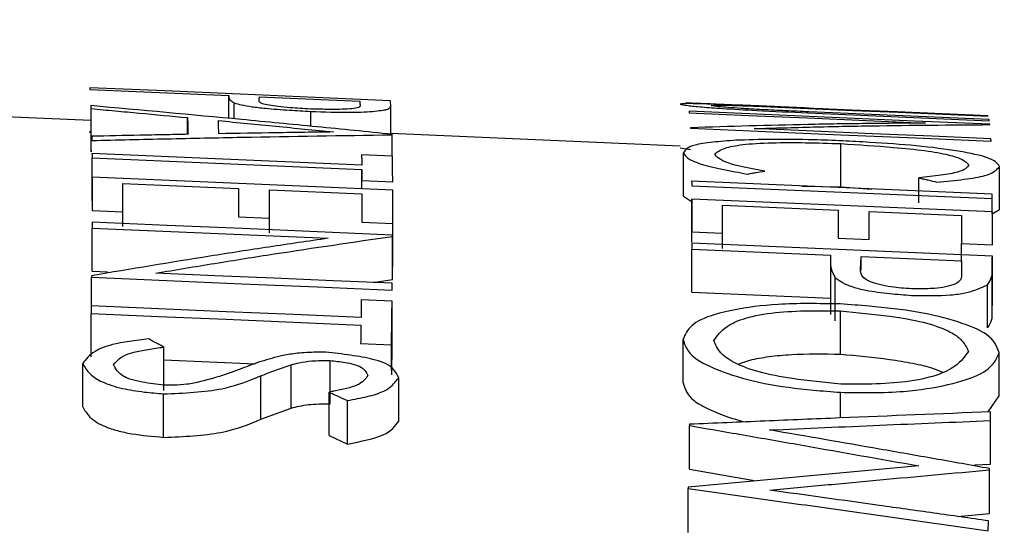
# Model space of a CAD drawing. Header units: inches. Extents: x 0.4 to 16.6, y 0.2 to 10.8.
# Tile 24 of 28: x 12.169 to 12.365, y 7.115 to 7.218. Entities that reach past the tile are written whole.
import ezdxf

# ---------------------------------------------------------------- set-up
doc = ezdxf.new("R2010")
doc.units = ezdxf.units.IN
doc.header["$MEASUREMENT"] = 0
doc.layers.add('SLD-0', color=7, linetype='Continuous', lineweight=25)
doc.styles.add('SLDTEXTSTYLE0', font='TXT', dxfattribs={"width": 0.75})
doc.dimstyles.new('SLDDIMSTYLE0', dxfattribs={"dimtxt": 0.145833, "dimasz": 0.13, "dimexe": 0, "dimexo": 0.0625, "dimgap": 0.036458, "dimtad": 0, "dimtih": 1, "dimtoh": 1, "dimdec": 1, "dimlfac": 2, "dimrnd": 1e-09, "dimzin": 12, "dimdsep": 46, "dimtxsty": 'SLDTEXTSTYLE0', "dimsah": 1, "dimcen": 0.09, "dimadec": 0, "dimazin": 3, "dimtfac": 1, "dimtdec": 1, "dimtofl": 0, "dimtmove": 0, "dimatfit": 3, "dimfxl": 0, "dimfrac": 2, "dimtolj": 1, "dimtzin": 12, "dimarcsym": 0})

# ---------------------------------------------------------------- blocks, each defined once
blk = doc.blocks.new('_D_7')
at = {"layer": 'SLD-0'}
for p, q in [((10.4628, 7.18665), (10.4628, 9.35586)), ((13.74325, 5.49966), (13.74325, 9.35586)), ((10.4628, 9.23086), (11.80792, 9.23086)), ((11.97745, 9.23086), (11.9331, 9.23086)), ((11.9331, 9.23086), (11.9331, 8.99915)), ((12.30072, 9.23086), (12.34508, 9.23086)), ((12.34508, 9.23086), (12.34508, 8.99915)), ((13.74325, 9.23086), (12.47025, 9.23086)), ((11.9331, 8.99915), (11.97745, 8.99915)), ((12.34508, 8.99915), (12.30072, 8.99915))]:
    blk.add_line(p, q, dxfattribs=at)
for points in [[(10.4628, 9.23086), (10.5928, 9.21086), (10.5928, 9.25086)], [(13.74325, 9.23086), (13.61325, 9.25086), (13.61325, 9.21086)]]:
    blk.add_solid(points, dxfattribs=at)
at = {"layer": 'SLD-0', "char_height": 0.145833, "attachment_point": 1, "style": 'SLDTEXTSTYLE0'}
for s, insert in [('6.6', (12.00446, 9.44842)), ('167', (11.97745, 9.18714))]:
    blk.add_mtext(s, dxfattribs=dict(at, insert=insert))

msp = doc.modelspace()

# ---------------------------------------------------------------- linework, layer by layer
at = {"color": 7, "linetype": 'Continuous', "lineweight": 25}
for p, q in [((12.18302, 7.19762), (11.9238, 7.20893)), ((12.18283, 7.20381), (12.21049, 7.20262)), ((12.21049, 7.19805), (12.21049, 7.20262)), ((12.21158, 7.19795), (12.21158, 7.20113)), ((12.21663, 7.20235), (12.23661, 7.20149)), ((12.18304, 7.19136), (12.18304, 7.19999)), ((12.22684, 7.19648), (12.22684, 7.19943)), ((12.2428, 7.19489), (12.2428, 7.20063)), ((12.32594, 7.19915), (12.36214, 7.19758)), ((12.3621, 7.19779), (12.32619, 7.19935)), ((12.20229, 7.19486), (12.20229, 7.19819)), ((12.18279, 7.19548), (12.18283, 7.19514)), ((12.30053, 7.19248), (12.2428, 7.19501)), ((12.24306, 7.19049), (12.24306, 7.19477)), ((12.33253, 7.18438), (12.33253, 7.19301)), ((12.18302, 7.19195), (12.18304, 7.19136)), ((12.23702, 7.18873), (12.18323, 7.19104)), ((12.30053, 7.19215), (12.30254, 7.19183)), ((12.30117, 7.18254), (12.30117, 7.19115)), ((12.18324, 7.19016), (12.23703, 7.18786)), ((12.18324, 7.18156), (12.18324, 7.19016)), ((12.24315, 7.19049), (12.237, 7.19075)), ((12.23703, 7.18399), (12.23703, 7.18786)), ((12.36418, 7.17985), (12.36418, 7.18846)), ((12.18319, 7.18586), (12.1832, 7.18502)), ((12.2432, 7.18373), (12.18326, 7.18629)), ((12.23704, 7.18564), (12.24319, 7.18538)), ((12.36273, 7.18291), (12.30279, 7.18549)), ((12.3481, 7.18122), (12.3481, 7.18617)), ((12.18941, 7.18503), (12.21246, 7.18405)), ((12.18941, 7.17644), (12.18941, 7.18503)), ((12.21861, 7.18379), (12.23705, 7.183)), ((12.21861, 7.17519), (12.21861, 7.18379)), ((12.2432, 7.17513), (12.2432, 7.18373)), ((12.3028, 7.1846), (12.36274, 7.18203)), ((12.32475, 7.18454), (12.33253, 7.18438)), ((12.33253, 7.18438), (12.33871, 7.18394)), ((12.18323, 7.18244), (12.18324, 7.18156)), ((12.30117, 7.18254), (12.30279, 7.18147)), ((12.30282, 7.17334), (12.30282, 7.18194)), ((12.36275, 7.17937), (12.30282, 7.18194)), ((12.36274, 7.17897), (12.36274, 7.18203)), ((12.18326, 7.17965), (12.18941, 7.17938)), ((12.30897, 7.1807), (12.33202, 7.17971)), ((12.30897, 7.1721), (12.30897, 7.1807)), ((12.33817, 7.17945), (12.35661, 7.17866)), ((12.36274, 7.17897), (12.36418, 7.17985)), ((12.21246, 7.17839), (12.21861, 7.17813)), ((12.23705, 7.17734), (12.24319, 7.17707)), ((12.18324, 7.17614), (12.23031, 7.17412)), ((12.18324, 7.16754), (12.18324, 7.17614)), ((12.30279, 7.17688), (12.3028, 7.176)), ((12.30282, 7.1754), (12.30896, 7.17514)), ((12.24318, 7.16616), (12.24318, 7.17476)), ((12.24318, 7.16591), (12.24318, 7.17451)), ((12.24319, 7.16847), (12.2432, 7.17513)), ((12.33202, 7.17415), (12.33816, 7.17389)), ((12.3028, 7.17195), (12.33047, 7.17077)), ((12.3028, 7.16335), (12.3028, 7.17195)), ((12.36275, 7.17056), (12.30281, 7.17312)), ((12.35661, 7.1731), (12.36275, 7.17284)), ((12.35661, 7.16935), (12.35661, 7.1731)), ((12.33046, 7.16948), (12.33046, 7.15892)), ((12.33661, 7.1705), (12.35659, 7.16965)), ((12.33661, 7.16773), (12.33661, 7.1705)), ((12.36275, 7.16196), (12.36275, 7.17056)), ((12.18324, 7.16754), (12.18631, 7.16741)), ((12.36273, 7.15936), (12.36273, 7.16796)), ((12.18316, 7.16061), (12.18316, 7.16634)), ((12.2393, 7.1653), (12.24318, 7.16591)), ((12.24318, 7.16591), (12.24318, 7.16616)), ((12.33142, 7.15765), (12.33142, 7.16626)), ((12.36181, 7.15623), (12.36181, 7.16484)), ((12.24307, 7.16157), (12.23692, 7.16183)), ((12.24307, 7.15294), (12.24307, 7.16157)), ((12.3028, 7.16335), (12.33047, 7.16216)), ((12.36273, 7.15936), (12.36275, 7.16196)), ((12.33244, 7.15102), (12.33244, 7.15964)), ((12.18307, 7.1505), (12.18307, 7.15913)), ((12.24309, 7.15515), (12.24311, 7.15653)), ((12.30109, 7.1453), (12.30109, 7.15393)), ((12.19758, 7.14376), (12.19758, 7.15241)), ((12.2368, 7.15311), (12.24295, 7.15285)), ((12.24295, 7.14772), (12.24295, 7.15285)), ((12.24299, 7.14689), (12.24307, 7.15294)), ((12.19758, 7.14987), (12.21574, 7.1491)), ((12.2307, 7.1411), (12.2307, 7.14975)), ((12.3641, 7.14272), (12.3641, 7.15136)), ((12.18138, 7.14049), (12.18138, 7.14915)), ((12.22293, 7.14024), (12.22293, 7.14889)), ((12.21693, 7.13803), (12.21693, 7.14669)), ((12.24439, 7.13765), (12.24439, 7.14631)), ((12.19751, 7.13441), (12.19751, 7.14309)), ((12.2305, 7.13478), (12.2305, 7.14345)), ((12.33248, 7.13828), (12.33248, 7.14339)), ((12.36191, 7.13947), (12.3641, 7.14272)), ((12.21693, 7.13803), (12.22293, 7.14024)), ((12.23416, 7.13308), (12.23416, 7.14175)), ((12.30236, 7.12808), (12.30236, 7.13676)), ((12.36236, 7.12908), (12.36236, 7.13775)), ((12.2305, 7.13478), (12.23416, 7.13308)), ((12.36236, 7.12908), (12.36239, 7.13083)), ((12.35919, 7.12895), (12.36236, 7.12908)), ((12.36218, 7.11948), (12.36218, 7.12818)), ((12.30236, 7.12808), (12.31567, 7.12573)), ((12.36218, 7.11922), (12.36218, 7.12792)), ((12.30211, 7.11546), (12.30211, 7.12419)), ((12.35581, 7.11863), (12.36218, 7.11922)), ((12.36218, 7.11922), (12.36218, 7.11948))]:
    msp.add_line(p, q, dxfattribs=at)
at = {"color": 8, "linetype": 'Continuous', "lineweight": 25}
msp.add_line((12.21051, 7.19804), (12.21051, 7.20233), dxfattribs=at)
at = {"color": 7, "linetype": 'Continuous', "lineweight": 25, "flags": 128}
for points in [[(12.24273, 7.20156), (12.22775, 7.20221), (12.21276, 7.20286), (12.19778, 7.20351), (12.18279, 7.20415)], [(12.36224, 7.19686), (12.34725, 7.1975), (12.33227, 7.19815), (12.31729, 7.1988), (12.3023, 7.19945)], [(12.30233, 7.19915), (12.3141, 7.19864), (12.32587, 7.19813), (12.33763, 7.19762), (12.3494, 7.19711)], [(12.36185, 7.19853), (12.3528, 7.19892), (12.34375, 7.19932), (12.3347, 7.19971), (12.32565, 7.20011)], [(12.32598, 7.20003), (12.33496, 7.19964), (12.34394, 7.19925), (12.35292, 7.19886), (12.36189, 7.19847)], [(12.30255, 7.19606), (12.31753, 7.19542), (12.33252, 7.19477), (12.3475, 7.19413), (12.36248, 7.19348)], [(12.36246, 7.19397), (12.35067, 7.19448), (12.33887, 7.19498), (12.32708, 7.19549), (12.31529, 7.196)], [(12.24318, 7.17476), (12.2282, 7.1754), (12.21322, 7.17605), (12.19823, 7.17669), (12.18325, 7.17733)], [(12.18316, 7.16634), (12.19814, 7.1657), (12.21312, 7.16505), (12.22811, 7.16441), (12.24309, 7.16377)], [(12.24311, 7.16514), (12.23131, 7.16565), (12.21952, 7.16615), (12.20773, 7.16666), (12.19593, 7.16716)], [(12.23687, 7.15831), (12.22343, 7.15889), (12.20998, 7.15946), (12.19653, 7.16004), (12.18309, 7.16062)], [(12.18307, 7.15913), (12.19651, 7.15855), (12.20996, 7.15798), (12.22341, 7.1574), (12.23686, 7.15682)]]:
    msp.add_lwpolyline(points, dxfattribs=at)
at = {"color": 7, "linetype": 'Continuous', "lineweight": 25}
for points, knots in [([(12.18279, 7.20415), (12.1828, 7.20413), (12.1828, 7.20407), (12.18281, 7.20396), (12.18282, 7.20387), (12.18283, 7.20381)], [0, 0, 0, 0, 0.250032, 0.500063, 1, 1, 1, 1]), ([(12.21049, 7.20262), (12.21049, 7.20259), (12.21049, 7.20254), (12.2105, 7.20245), (12.21051, 7.20237), (12.21051, 7.20233)], [0, 0, 0, 0, 0.25003, 0.500059, 1, 1, 1, 1]), ([(12.21051, 7.20233), (12.21052, 7.20224), (12.21053, 7.20206), (12.21074, 7.20167), (12.21124, 7.20134), (12.21158, 7.20113)], [0, 0, 0, 0, 0.250191, 0.500446, 1, 1, 1, 1]), ([(12.21158, 7.20113), (12.21251, 7.20087), (12.21384, 7.20051), (12.21818, 7.19999), (12.22237, 7.1997), (12.22544, 7.19951), (12.22684, 7.19943)], [0, 0, 0, 0, 0.382509, 0.548749, 0.794402, 1, 1, 1, 1]), ([(12.2268, 7.19991), (12.22542, 7.19999), (12.2231, 7.20012), (12.22027, 7.20039), (12.21837, 7.20067), (12.21651, 7.20112), (12.21654, 7.20141), (12.21656, 7.20162)], [0, 0, 0, 0, 0.195898, 0.328385, 0.460051, 0.6176, 1, 1, 1, 1]), ([(12.21656, 7.20162), (12.21657, 7.20168), (12.21658, 7.20181), (12.2166, 7.20206), (12.21662, 7.20223), (12.21663, 7.20235)], [0, 0, 0, 0, 0.250031, 0.500062, 1, 1, 1, 1]), ([(12.23661, 7.20149), (12.23662, 7.20143), (12.23663, 7.20131), (12.23665, 7.20105), (12.23666, 7.20085), (12.23667, 7.20072)], [0, 0, 0, 0, 0.250031, 0.500062, 1, 1, 1, 1]), ([(12.24197, 7.19978), (12.24212, 7.19986), (12.24243, 7.20003), (12.24285, 7.20037), (12.24282, 7.20062), (12.2428, 7.20079)], [0, 0, 0, 0, 0.25024, 0.500564, 1, 1, 1, 1]), ([(12.2428, 7.20079), (12.24279, 7.20086), (12.24278, 7.20099), (12.24276, 7.20126), (12.24274, 7.20144), (12.24273, 7.20156)], [0, 0, 0, 0, 0.250033, 0.500067, 1, 1, 1, 1]), ([(12.31303, 7.20065), (12.31008, 7.20076), (12.3057, 7.20093), (12.30147, 7.20101), (12.30091, 7.20093), (12.30053, 7.20087)], [0, 0, 0, 0, 0.40087, 0.594598, 1, 1, 1, 1]), ([(12.30053, 7.20087), (12.30083, 7.20079), (12.30132, 7.20065), (12.3047, 7.20032), (12.30937, 7.19998), (12.31665, 7.19956), (12.32252, 7.1993), (12.32594, 7.19915)], [0, 0, 0, 0, 0.213817, 0.360837, 0.506985, 0.712492, 1, 1, 1, 1]), ([(12.30177, 7.20116), (12.30177, 7.20117), (12.30178, 7.20117), (12.3018, 7.20118), (12.30181, 7.20118), (12.30181, 7.20118)], [0, 0, 0, 0, 0.250074, 0.500148, 1, 1, 1, 1]), ([(12.30181, 7.20118), (12.3068, 7.20097), (12.31678, 7.20053), (12.33351, 7.19979), (12.34526, 7.19926), (12.35202, 7.19896)], [0, 0, 0, 0, 0.298136, 0.596272, 1, 1, 1, 1]), ([(12.24306, 7.19487), (12.23806, 7.19537), (12.22805, 7.19637), (12.20804, 7.1983), (12.19303, 7.19967), (12.18302, 7.20059)], [0, 0, 0, 0, 0.250001, 0.500002, 1, 1, 1, 1]), ([(12.18302, 7.20059), (12.18302, 7.20054), (12.18302, 7.20044), (12.18303, 7.20024), (12.18304, 7.20009), (12.18304, 7.19999)], [0, 0, 0, 0, 0.250016, 0.500033, 1, 1, 1, 1]), ([(12.18304, 7.19999), (12.18465, 7.19984), (12.18785, 7.19955), (12.19427, 7.19895), (12.19908, 7.19849), (12.20229, 7.19819)], [0, 0, 0, 0, 0.250016, 0.500031, 1, 1, 1, 1]), ([(12.23667, 7.20072), (12.23672, 7.20057), (12.2368, 7.20032), (12.23574, 7.20001), (12.23383, 7.19986), (12.23122, 7.1998), (12.22873, 7.19986), (12.22716, 7.1999), (12.2268, 7.19991)], [0, 0, 0, 0, 0.279752, 0.476574, 0.635337, 0.767718, 0.946441, 1, 1, 1, 1]), ([(12.22684, 7.19943), (12.22956, 7.19934), (12.23351, 7.19921), (12.23862, 7.19934), (12.24049, 7.19959), (12.24175, 7.19975), (12.24197, 7.19978)], [0, 0, 0, 0, 0.392612, 0.569809, 0.925286, 1, 1, 1, 1]), ([(12.3023, 7.19945), (12.3023, 7.19943), (12.30231, 7.19938), (12.30232, 7.19928), (12.30233, 7.1992), (12.30233, 7.19915)], [0, 0, 0, 0, 0.250036, 0.500071, 1, 1, 1, 1]), ([(12.30668, 7.20061), (12.30695, 7.20065), (12.30735, 7.20071), (12.3101, 7.20067), (12.31363, 7.20055), (12.31646, 7.20044), (12.31801, 7.20038)], [0, 0, 0, 0, 0.368063, 0.526608, 0.739943, 1, 1, 1, 1]), ([(12.31688, 7.19977), (12.31542, 7.19986), (12.31295, 7.2), (12.30987, 7.20021), (12.30775, 7.20043), (12.3071, 7.20054), (12.30668, 7.20061)], [0, 0, 0, 0, 0.2696757, 0.4563448, 0.6442757, 1, 1, 1, 1]), ([(12.32565, 7.20011), (12.32459, 7.20015), (12.32248, 7.20024), (12.31825, 7.20043), (12.31512, 7.20056), (12.31303, 7.20065)], [0, 0, 0, 0, 0.250274, 0.500654, 1, 1, 1, 1]), ([(12.32619, 7.19935), (12.32541, 7.19938), (12.32385, 7.19945), (12.32074, 7.19959), (12.31842, 7.1997), (12.31688, 7.19977)], [0, 0, 0, 0, 0.250298, 0.500656, 1, 1, 1, 1]), ([(12.31801, 7.20038), (12.31868, 7.20035), (12.32, 7.20029), (12.32266, 7.20018), (12.32466, 7.20009), (12.32598, 7.20003)], [0, 0, 0, 0, 0.250081, 0.500178, 1, 1, 1, 1]), ([(12.20229, 7.19819), (12.2023, 7.19793), (12.20231, 7.19742), (12.20234, 7.19634), (12.20236, 7.19545), (12.20238, 7.19486)], [0, 0, 0, 0, 0.250027, 0.500055, 1, 1, 1, 1]), ([(12.20845, 7.1976), (12.21036, 7.19741), (12.21418, 7.19704), (12.22182, 7.19629), (12.22756, 7.19571), (12.23138, 7.19533)], [0, 0, 0, 0, 0.250019, 0.500038, 1, 1, 1, 1]), ([(12.20851, 7.19497), (12.20851, 7.19521), (12.2085, 7.19567), (12.20847, 7.19656), (12.20846, 7.19718), (12.20845, 7.1976)], [0, 0, 0, 0, 0.25002, 0.500041, 1, 1, 1, 1]), ([(12.3494, 7.19711), (12.3455, 7.19708), (12.33769, 7.19702), (12.32207, 7.19677), (12.31035, 7.19641), (12.30254, 7.19618)], [0, 0, 0, 0, 0.250021, 0.500042, 1, 1, 1, 1]), ([(12.36189, 7.19847), (12.36189, 7.19848), (12.36188, 7.19849), (12.36187, 7.19851), (12.36186, 7.19852), (12.36185, 7.19853)], [0, 0, 0, 0, 0.250064, 0.500127, 1, 1, 1, 1]), ([(12.36214, 7.19758), (12.36213, 7.1976), (12.36213, 7.19764), (12.36212, 7.19771), (12.36211, 7.19776), (12.3621, 7.19779)], [0, 0, 0, 0, 0.250045, 0.500091, 1, 1, 1, 1]), ([(12.36224, 7.19679), (12.36224, 7.1968), (12.36224, 7.19681), (12.36224, 7.19683), (12.36224, 7.19685), (12.36224, 7.19686)], [0, 0, 0, 0, 0.250036, 0.500072, 1, 1, 1, 1]), ([(12.23138, 7.19533), (12.22947, 7.1953), (12.22566, 7.19525), (12.21804, 7.19514), (12.21233, 7.19504), (12.20851, 7.19497)], [0, 0, 0, 0, 0.250022, 0.500044, 1, 1, 1, 1]), ([(12.30254, 7.19618), (12.30254, 7.19617), (12.30254, 7.19615), (12.30255, 7.19611), (12.30255, 7.19608), (12.30255, 7.19606)], [0, 0, 0, 0, 0.250019, 0.500037, 1, 1, 1, 1]), ([(12.31529, 7.196), (12.3192, 7.19611), (12.32703, 7.19634), (12.34268, 7.19666), (12.35442, 7.19674), (12.36224, 7.19679)], [0, 0, 0, 0, 0.250022, 0.500044, 1, 1, 1, 1]), ([(12.20238, 7.19486), (12.20078, 7.19483), (12.19758, 7.19477), (12.19118, 7.19464), (12.18639, 7.19454), (12.18319, 7.19447)], [0, 0, 0, 0, 0.250018, 0.500037, 1, 1, 1, 1]), ([(12.18319, 7.19447), (12.18319, 7.1944), (12.18319, 7.19426), (12.1832, 7.19398), (12.1832, 7.19377), (12.1832, 7.19363)], [0, 0, 0, 0, 0.250005, 0.50001, 1, 1, 1, 1]), ([(12.1832, 7.19363), (12.18819, 7.19375), (12.19817, 7.19398), (12.21812, 7.19439), (12.23309, 7.19462), (12.24306, 7.19477)], [0, 0, 0, 0, 0.2500039, 0.5000078, 1, 1, 1, 1]), ([(12.24306, 7.19477), (12.24306, 7.19478), (12.24306, 7.1948), (12.24306, 7.19483), (12.24306, 7.19485), (12.24306, 7.19487)], [0, 0, 0, 0, 0.250007, 0.500015, 1, 1, 1, 1]), ([(12.31157, 7.19367), (12.30999, 7.19355), (12.30679, 7.19331), (12.30198, 7.19258), (12.30149, 7.19172), (12.30117, 7.19115)], [0, 0, 0, 0, 0.253359, 0.508857, 1, 1, 1, 1]), ([(12.30732, 7.1909), (12.30787, 7.19132), (12.30883, 7.19206), (12.31259, 7.19287), (12.31838, 7.19323), (12.32544, 7.19322), (12.33017, 7.19308), (12.33253, 7.19301)], [0, 0, 0, 0, 0.260228, 0.455232, 0.651554, 0.826774, 1, 1, 1, 1]), ([(12.33292, 7.19355), (12.33097, 7.19363), (12.32615, 7.19381), (12.31864, 7.1939), (12.31393, 7.19374), (12.31157, 7.19367)], [0, 0, 0, 0, 0.253095, 0.62738, 1, 1, 1, 1]), ([(12.33253, 7.19301), (12.33607, 7.19278), (12.34197, 7.1924), (12.34955, 7.19164), (12.35423, 7.1908), (12.35711, 7.18982), (12.35771, 7.18914), (12.35804, 7.18877)], [0, 0, 0, 0, 0.265238, 0.441686, 0.618989, 0.790998, 1, 1, 1, 1]), ([(12.36418, 7.18846), (12.36376, 7.18905), (12.36301, 7.19011), (12.35633, 7.19152), (12.34819, 7.1926), (12.33968, 7.19318), (12.33471, 7.19346), (12.33292, 7.19355)], [0, 0, 0, 0, 0.268944, 0.483557, 0.698015, 0.891281, 1, 1, 1, 1]), ([(12.36248, 7.19348), (12.36248, 7.19352), (12.36248, 7.19361), (12.36247, 7.19377), (12.36246, 7.19389), (12.36246, 7.19397)], [0, 0, 0, 0, 0.25002, 0.50004, 1, 1, 1, 1]), ([(12.18323, 7.19104), (12.18323, 7.19097), (12.18324, 7.19082), (12.18324, 7.19053), (12.18324, 7.19031), (12.18324, 7.19016)], [0, 0, 0, 0, 0.250002, 0.500005, 1, 1, 1, 1]), ([(12.30117, 7.19115), (12.30138, 7.19081), (12.30179, 7.19013), (12.30444, 7.18881), (12.3096, 7.18776), (12.31303, 7.18709), (12.31381, 7.18694)], [0, 0, 0, 0, 0.2536417, 0.5097028, 0.8897141, 1, 1, 1, 1]), ([(12.237, 7.19075), (12.237, 7.19059), (12.237, 7.19026), (12.23701, 7.1896), (12.23702, 7.18908), (12.23702, 7.18873)], [0, 0, 0, 0, 0.250007, 0.500014, 1, 1, 1, 1]), ([(12.24319, 7.18538), (12.24319, 7.18584), (12.24318, 7.18675), (12.24316, 7.18848), (12.24315, 7.18969), (12.24315, 7.19049)], [0, 0, 0, 0, 0.250026, 0.500053, 1, 1, 1, 1]), ([(12.31736, 7.18749), (12.31454, 7.18803), (12.31024, 7.18886), (12.3081, 7.19005), (12.30758, 7.19061), (12.30732, 7.1909)], [0, 0, 0, 0, 0.486069, 0.738845, 1, 1, 1, 1]), ([(12.23703, 7.18786), (12.23703, 7.18768), (12.23703, 7.18732), (12.23704, 7.18659), (12.23704, 7.18602), (12.23704, 7.18564)], [0, 0, 0, 0, 0.250005, 0.50001, 1, 1, 1, 1]), ([(12.31381, 7.18694), (12.3141, 7.18699), (12.3147, 7.18708), (12.31588, 7.18727), (12.31677, 7.1874), (12.31736, 7.18749)], [0, 0, 0, 0, 0.2500139, 0.5000279, 1, 1, 1, 1]), ([(12.35804, 7.18877), (12.35771, 7.18825), (12.35722, 7.18746), (12.35251, 7.18668), (12.34959, 7.18635), (12.3481, 7.18617)], [0, 0, 0, 0, 0.475986, 0.733193, 1, 1, 1, 1]), ([(12.35171, 7.18531), (12.35356, 7.18549), (12.35729, 7.18586), (12.36237, 7.18672), (12.36353, 7.18771), (12.36406, 7.18832), (12.36418, 7.18846)], [0, 0, 0, 0, 0.2537041, 0.5099025, 0.8846007, 1, 1, 1, 1]), ([(12.18326, 7.18629), (12.18326, 7.18577), (12.18326, 7.18473), (12.18326, 7.18256), (12.18326, 7.18081), (12.18326, 7.17965)], [0, 0, 0, 0, 0.2500285, 0.500057, 1, 1, 1, 1]), ([(12.30279, 7.18549), (12.30279, 7.18541), (12.3028, 7.18527), (12.3028, 7.18497), (12.3028, 7.18475), (12.3028, 7.1846)], [0, 0, 0, 0, 0.250002, 0.500004, 1, 1, 1, 1]), ([(12.3481, 7.18617), (12.3484, 7.1861), (12.349, 7.18596), (12.35021, 7.18568), (12.35111, 7.18546), (12.35171, 7.18531)], [0, 0, 0, 0, 0.250011, 0.500021, 1, 1, 1, 1]), ([(12.18941, 7.17938), (12.18941, 7.17988), (12.18941, 7.18086), (12.18941, 7.18278), (12.18941, 7.18413), (12.18941, 7.18503)], [0, 0, 0, 0, 0.25002, 0.500041, 1, 1, 1, 1]), ([(12.21246, 7.18405), (12.21246, 7.1836), (12.21246, 7.18271), (12.21246, 7.18085), (12.21246, 7.17937), (12.21246, 7.17839)], [0, 0, 0, 0, 0.25002, 0.500041, 1, 1, 1, 1]), ([(12.21861, 7.17813), (12.21861, 7.17862), (12.21861, 7.17961), (12.21861, 7.18153), (12.21861, 7.18288), (12.21861, 7.18379)], [0, 0, 0, 0, 0.25002, 0.500041, 1, 1, 1, 1]), ([(12.24319, 7.17707), (12.24319, 7.17766), (12.24319, 7.17884), (12.2432, 7.1811), (12.2432, 7.18268), (12.2432, 7.18373)], [0, 0, 0, 0, 0.2500287, 0.5000574, 1, 1, 1, 1]), ([(12.23705, 7.183), (12.23705, 7.18255), (12.23705, 7.18165), (12.23705, 7.17979), (12.23705, 7.17832), (12.23705, 7.17734)], [0, 0, 0, 0, 0.25002, 0.500041, 1, 1, 1, 1]), ([(12.30282, 7.18194), (12.30282, 7.18143), (12.30282, 7.18041), (12.30282, 7.17827), (12.30282, 7.17655), (12.30282, 7.1754)], [0, 0, 0, 0, 0.250029, 0.500058, 1, 1, 1, 1]), ([(12.36274, 7.18203), (12.36274, 7.1821), (12.36273, 7.18225), (12.36273, 7.18255), (12.36273, 7.18277), (12.36273, 7.18291)], [0, 0, 0, 0, 0.250002, 0.500004, 1, 1, 1, 1]), ([(12.30896, 7.17514), (12.30896, 7.17563), (12.30897, 7.1766), (12.30897, 7.17848), (12.30897, 7.17982), (12.30897, 7.1807)], [0, 0, 0, 0, 0.25002, 0.500041, 1, 1, 1, 1]), ([(12.33202, 7.17971), (12.33202, 7.17927), (12.33202, 7.17839), (12.33202, 7.17657), (12.33202, 7.17512), (12.33202, 7.17415)], [0, 0, 0, 0, 0.25002, 0.500041, 1, 1, 1, 1]), ([(12.33816, 7.17389), (12.33816, 7.17438), (12.33816, 7.17535), (12.33817, 7.17723), (12.33817, 7.17856), (12.33817, 7.17945)], [0, 0, 0, 0, 0.25002, 0.500041, 1, 1, 1, 1]), ([(12.36275, 7.17284), (12.36275, 7.17342), (12.36275, 7.17457), (12.36275, 7.17679), (12.36275, 7.17834), (12.36275, 7.17937)], [0, 0, 0, 0, 0.250029, 0.500058, 1, 1, 1, 1]), ([(12.18325, 7.17733), (12.18325, 7.17723), (12.18325, 7.17704), (12.18324, 7.17664), (12.18324, 7.17634), (12.18324, 7.17614)], [0, 0, 0, 0, 0.250003, 0.500005, 1, 1, 1, 1]), ([(12.35661, 7.17866), (12.35661, 7.17822), (12.35661, 7.17734), (12.35661, 7.17552), (12.35661, 7.17407), (12.35661, 7.1731)], [0, 0, 0, 0, 0.2500205, 0.5000409, 1, 1, 1, 1]), ([(12.23031, 7.17412), (12.22638, 7.17354), (12.21852, 7.17239), (12.20281, 7.16996), (12.19102, 7.16798), (12.18316, 7.16665)], [0, 0, 0, 0, 0.250005, 0.500011, 1, 1, 1, 1]), ([(12.19593, 7.16716), (12.19987, 7.16782), (12.20775, 7.16914), (12.2235, 7.17164), (12.23531, 7.17336), (12.24318, 7.17451)], [0, 0, 0, 0, 0.250005, 0.50001, 1, 1, 1, 1]), ([(12.24318, 7.17451), (12.24318, 7.17453), (12.24318, 7.17457), (12.24318, 7.17466), (12.24318, 7.17472), (12.24318, 7.17476)], [0, 0, 0, 0, 0.250002, 0.500003, 1, 1, 1, 1]), ([(12.30281, 7.17312), (12.30281, 7.17303), (12.30281, 7.17283), (12.30281, 7.17244), (12.3028, 7.17215), (12.3028, 7.17195)], [0, 0, 0, 0, 0.250002, 0.500004, 1, 1, 1, 1]), ([(12.33046, 7.16981), (12.33046, 7.16953), (12.33045, 7.16895), (12.33063, 7.16778), (12.33111, 7.16686), (12.33142, 7.16626)], [0, 0, 0, 0, 0.250169, 0.500403, 1, 1, 1, 1]), ([(12.33047, 7.17077), (12.33047, 7.17069), (12.33047, 7.17053), (12.33046, 7.17021), (12.33046, 7.16997), (12.33046, 7.16981)], [0, 0, 0, 0, 0.2500024, 0.5000047, 1, 1, 1, 1]), ([(12.33647, 7.16815), (12.33648, 7.16835), (12.3365, 7.16875), (12.33655, 7.16954), (12.33659, 7.17012), (12.33661, 7.1705)], [0, 0, 0, 0, 0.250005, 0.50001, 1, 1, 1, 1]), ([(12.35659, 7.16965), (12.35659, 7.16945), (12.35659, 7.16904), (12.35658, 7.16822), (12.35658, 7.1676), (12.35658, 7.16718)], [0, 0, 0, 0, 0.250005, 0.500011, 1, 1, 1, 1]), ([(12.36273, 7.16796), (12.36273, 7.16818), (12.36274, 7.16862), (12.36274, 7.1695), (12.36274, 7.17013), (12.36275, 7.17056)], [0, 0, 0, 0, 0.250005, 0.50001, 1, 1, 1, 1]), ([(12.3466, 7.16403), (12.34523, 7.16414), (12.34293, 7.16432), (12.34011, 7.16485), (12.33822, 7.16549), (12.33637, 7.16663), (12.33643, 7.16752), (12.33647, 7.16815)], [0, 0, 0, 0, 0.194784, 0.327024, 0.458464, 0.615719, 1, 1, 1, 1]), ([(12.36181, 7.16484), (12.36197, 7.1651), (12.3623, 7.16562), (12.36275, 7.16666), (12.36274, 7.16744), (12.36273, 7.16796)], [0, 0, 0, 0, 0.250217, 0.500518, 1, 1, 1, 1]), ([(12.18316, 7.16665), (12.18316, 7.16663), (12.18316, 7.16658), (12.18316, 7.16647), (12.18316, 7.16639), (12.18316, 7.16634)], [0, 0, 0, 0, 0.250008, 0.500017, 1, 1, 1, 1]), ([(12.33142, 7.16626), (12.33233, 7.16561), (12.33364, 7.16468), (12.33791, 7.16361), (12.34209, 7.16311), (12.34518, 7.16284), (12.34661, 7.16272)], [0, 0, 0, 0, 0.380716, 0.546536, 0.789448, 1, 1, 1, 1]), ([(12.35658, 7.16718), (12.35661, 7.16673), (12.35667, 7.16597), (12.35556, 7.16499), (12.35363, 7.16441), (12.35098, 7.16405), (12.3485, 7.16402), (12.34694, 7.16403), (12.3466, 7.16403)], [0, 0, 0, 0, 0.2839, 0.478584, 0.637293, 0.769514, 0.950084, 1, 1, 1, 1]), ([(12.24309, 7.16377), (12.24309, 7.16388), (12.2431, 7.16411), (12.2431, 7.16457), (12.2431, 7.16491), (12.24311, 7.16514)], [0, 0, 0, 0, 0.250009, 0.500017, 1, 1, 1, 1]), ([(12.34661, 7.16272), (12.34934, 7.16267), (12.3533, 7.1626), (12.35846, 7.16335), (12.36033, 7.16418), (12.3616, 7.16475), (12.36181, 7.16484)], [0, 0, 0, 0, 0.393724, 0.571209, 0.93062, 1, 1, 1, 1]), ([(12.23692, 7.16183), (12.23692, 7.16154), (12.23691, 7.16096), (12.23689, 7.1598), (12.23688, 7.15891), (12.23687, 7.15831)], [0, 0, 0, 0, 0.250016, 0.500033, 1, 1, 1, 1]), ([(12.24295, 7.15285), (12.24296, 7.1536), (12.24298, 7.15511), (12.24302, 7.15805), (12.24305, 7.16016), (12.24307, 7.16157)], [0, 0, 0, 0, 0.250039, 0.500079, 1, 1, 1, 1]), ([(12.18309, 7.16062), (12.18308, 7.16049), (12.18308, 7.16025), (12.18307, 7.15975), (12.18307, 7.15938), (12.18307, 7.15913)], [0, 0, 0, 0, 0.250015, 0.50003, 1, 1, 1, 1]), ([(12.33243, 7.16102), (12.32816, 7.16109), (12.3203, 7.16123), (12.31082, 7.1599), (12.30402, 7.15804), (12.30186, 7.1558), (12.30129, 7.15441), (12.30109, 7.15393)], [0, 0, 0, 0, 0.256957, 0.472685, 0.68751, 0.892421, 1, 1, 1, 1]), ([(12.30724, 7.15373), (12.30792, 7.15469), (12.30909, 7.15635), (12.31324, 7.1583), (12.31911, 7.15939), (12.3259, 7.15972), (12.33035, 7.15966), (12.33244, 7.15964)], [0, 0, 0, 0, 0.274025, 0.468253, 0.663554, 0.842149, 1, 1, 1, 1]), ([(12.3641, 7.15136), (12.36363, 7.15257), (12.36279, 7.15476), (12.35624, 7.15751), (12.34816, 7.15954), (12.33958, 7.1605), (12.33435, 7.16088), (12.33243, 7.16102)], [0, 0, 0, 0, 0.260647, 0.469704, 0.678055, 0.88224, 1, 1, 1, 1]), ([(12.33244, 7.15964), (12.33578, 7.15932), (12.34159, 7.15878), (12.34927, 7.15745), (12.35419, 7.15572), (12.35701, 7.15369), (12.35763, 7.15229), (12.35796, 7.15155)], [0, 0, 0, 0, 0.253597, 0.440204, 0.62796, 0.804141, 1, 1, 1, 1]), ([(12.36181, 7.15623), (12.36213, 7.15675), (12.36276, 7.1578), (12.36274, 7.15884), (12.36273, 7.15936)], [0, 0, 0, 0, 0.500071, 1, 1, 1, 1]), ([(12.23686, 7.15682), (12.23685, 7.15652), (12.23684, 7.15591), (12.23683, 7.15468), (12.23681, 7.15374), (12.2368, 7.15311)], [0, 0, 0, 0, 0.250021, 0.500043, 1, 1, 1, 1]), ([(12.19456, 7.15403), (12.19195, 7.15373), (12.18752, 7.15321), (12.18308, 7.1514), (12.18201, 7.14998), (12.18138, 7.14915)], [0, 0, 0, 0, 0.372957, 0.632513, 1, 1, 1, 1]), ([(12.19758, 7.15241), (12.19732, 7.15255), (12.19682, 7.15282), (12.19582, 7.15336), (12.19506, 7.15376), (12.19456, 7.15403)], [0, 0, 0, 0, 0.250029, 0.500059, 1, 1, 1, 1]), ([(12.30109, 7.15393), (12.30148, 7.15272), (12.3022, 7.15048), (12.30875, 7.14741), (12.31686, 7.14499), (12.32551, 7.14393), (12.33068, 7.14353), (12.33248, 7.14339)], [0, 0, 0, 0, 0.25358, 0.468771, 0.682958, 0.889179, 1, 1, 1, 1]), ([(12.33252, 7.14502), (12.32927, 7.14535), (12.32356, 7.14593), (12.31594, 7.14736), (12.31104, 7.14924), (12.30811, 7.15144), (12.30755, 7.15292), (12.30724, 7.15373)], [0, 0, 0, 0, 0.246109, 0.431084, 0.617369, 0.789136, 1, 1, 1, 1]), ([(12.18752, 7.14888), (12.18819, 7.14967), (12.18947, 7.15117), (12.19444, 7.15198), (12.19703, 7.15234), (12.19758, 7.15241)], [0, 0, 0, 0, 0.469311, 0.888338, 1, 1, 1, 1]), ([(12.22133, 7.15076), (12.22058, 7.15056), (12.21907, 7.15018), (12.21622, 7.14934), (12.21436, 7.14863), (12.21313, 7.14815)], [0, 0, 0, 0, 0.250278, 0.500662, 1, 1, 1, 1]), ([(12.23047, 7.15136), (12.22964, 7.15138), (12.22747, 7.15142), (12.22429, 7.15124), (12.22226, 7.15091), (12.22133, 7.15076)], [0, 0, 0, 0, 0.252735, 0.658812, 1, 1, 1, 1]), ([(12.22293, 7.14889), (12.22346, 7.14904), (12.22466, 7.14936), (12.22725, 7.14973), (12.22946, 7.14974), (12.2307, 7.14975)], [0, 0, 0, 0, 0.253851, 0.582163, 1, 1, 1, 1]), ([(12.24439, 7.14631), (12.24411, 7.14687), (12.24364, 7.14781), (12.24218, 7.14904), (12.23942, 7.15002), (12.23534, 7.15074), (12.23212, 7.15115), (12.23047, 7.15136)], [0, 0, 0, 0, 0.242174, 0.408473, 0.548793, 0.768771, 1, 1, 1, 1]), ([(12.2307, 7.14975), (12.23171, 7.14963), (12.23338, 7.14943), (12.23547, 7.14902), (12.23692, 7.14846), (12.23774, 7.14769), (12.23807, 7.14709), (12.23824, 7.14676)], [0, 0, 0, 0, 0.245023, 0.405625, 0.540973, 0.752133, 1, 1, 1, 1]), ([(12.31211, 7.14902), (12.31285, 7.14929), (12.31451, 7.14991), (12.31814, 7.15056), (12.32412, 7.15112), (12.32911, 7.15106), (12.33244, 7.15102)], [0, 0, 0, 0, 0.169154, 0.378791, 0.586371, 1, 1, 1, 1]), ([(12.33244, 7.15102), (12.33577, 7.1507), (12.34076, 7.15023), (12.34696, 7.14924), (12.35059, 7.14837), (12.3522, 7.1477), (12.35283, 7.14743)], [0, 0, 0, 0, 0.430994, 0.64643, 0.861783, 1, 1, 1, 1]), ([(12.33248, 7.14339), (12.3368, 7.14333), (12.34469, 7.14323), (12.35421, 7.14483), (12.36104, 7.14694), (12.36334, 7.14937), (12.3639, 7.15082), (12.3641, 7.15136)], [0, 0, 0, 0, 0.256778, 0.468552, 0.67941, 0.883457, 1, 1, 1, 1]), ([(12.35796, 7.15155), (12.35726, 7.15055), (12.35608, 7.14884), (12.35185, 7.14667), (12.3459, 7.14539), (12.33905, 7.14497), (12.3346, 7.14501), (12.33252, 7.14502)], [0, 0, 0, 0, 0.274843, 0.469882, 0.66602, 0.844565, 1, 1, 1, 1]), ([(12.18138, 7.14915), (12.18178, 7.14844), (12.1825, 7.14719), (12.18507, 7.14541), (12.18898, 7.14413), (12.19341, 7.14344), (12.19623, 7.1432), (12.19751, 7.14309)], [0, 0, 0, 0, 0.261134, 0.465693, 0.671637, 0.850901, 1, 1, 1, 1]), ([(12.19762, 7.14479), (12.19615, 7.14498), (12.19382, 7.14527), (12.19091, 7.1459), (12.18875, 7.14691), (12.18805, 7.14795), (12.18763, 7.14869), (12.18752, 7.14888)], [0, 0, 0, 0, 0.268325, 0.4225527, 0.57814, 0.8920056, 1, 1, 1, 1]), ([(12.21313, 7.14815), (12.21242, 7.14788), (12.21101, 7.14734), (12.20795, 7.14631), (12.20529, 7.14565), (12.20352, 7.14522)], [0, 0, 0, 0, 0.250384, 0.50092, 1, 1, 1, 1]), ([(12.21693, 7.14669), (12.21741, 7.14688), (12.21838, 7.14726), (12.22035, 7.14801), (12.2219, 7.14854), (12.22293, 7.14889)], [0, 0, 0, 0, 0.250048, 0.500104, 1, 1, 1, 1]), ([(12.19751, 7.14309), (12.19954, 7.14317), (12.20362, 7.14332), (12.21024, 7.14412), (12.21407, 7.14554), (12.21638, 7.14647), (12.21693, 7.14669)], [0, 0, 0, 0, 0.253807, 0.510207, 0.883026, 1, 1, 1, 1]), ([(12.23824, 7.14676), (12.23776, 7.14606), (12.23685, 7.14472), (12.23284, 7.1439), (12.23082, 7.14351), (12.2305, 7.14345)], [0, 0, 0, 0, 0.479214, 0.917698, 1, 1, 1, 1]), ([(12.23416, 7.14175), (12.23552, 7.142), (12.23825, 7.1425), (12.24213, 7.14371), (12.24349, 7.14515), (12.2442, 7.14607), (12.24439, 7.14631)], [0, 0, 0, 0, 0.255192, 0.512867, 0.873632, 1, 1, 1, 1]), ([(12.20352, 7.14522), (12.20307, 7.14514), (12.20187, 7.14493), (12.19984, 7.14478), (12.19827, 7.14479), (12.19762, 7.14479)], [0, 0, 0, 0, 0.252438, 0.692281, 1, 1, 1, 1]), ([(12.30109, 7.1453), (12.30145, 7.1441), (12.30199, 7.14231), (12.30611, 7.14001), (12.30956, 7.13856), (12.31232, 7.1378), (12.31345, 7.13748)], [0, 0, 0, 0, 0.425172, 0.63839, 0.851609, 1, 1, 1, 1]), ([(12.2305, 7.14345), (12.2308, 7.14331), (12.23141, 7.14303), (12.23263, 7.14246), (12.23355, 7.14203), (12.23416, 7.14175)], [0, 0, 0, 0, 0.250036, 0.500073, 1, 1, 1, 1]), ([(12.18138, 7.14049), (12.18177, 7.13981), (12.18236, 7.13878), (12.18401, 7.13744), (12.18586, 7.13651), (12.18823, 7.13572), (12.19209, 7.13489), (12.19533, 7.1346), (12.19751, 7.13441)], [0, 0, 0, 0, 0.250539, 0.380265, 0.500241, 0.625651, 0.749464, 1, 1, 1, 1]), ([(12.22293, 7.14024), (12.22402, 7.14052), (12.22619, 7.14107), (12.22919, 7.14109), (12.2307, 7.1411)], [0, 0, 0, 0, 0.499583, 1, 1, 1, 1]), ([(12.19751, 7.13441), (12.19951, 7.13449), (12.20351, 7.13465), (12.21103, 7.13554), (12.21457, 7.13703), (12.21693, 7.13803)], [0, 0, 0, 0, 0.250515, 0.500293, 1, 1, 1, 1]), ([(12.36239, 7.1395), (12.35238, 7.1391), (12.33738, 7.13849), (12.31737, 7.13765), (12.30736, 7.13722), (12.30236, 7.13701)], [0, 0, 0, 0, 0.4999993, 0.7499996, 1, 1, 1, 1]), ([(12.36236, 7.13775), (12.36236, 7.1379), (12.36236, 7.13819), (12.36237, 7.13878), (12.36238, 7.13921), (12.36239, 7.1395)], [0, 0, 0, 0, 0.250031, 0.500062, 1, 1, 1, 1]), ([(12.23416, 7.13308), (12.23686, 7.13361), (12.24227, 7.13467), (12.24368, 7.13666), (12.24439, 7.13765)], [0, 0, 0, 0, 0.50015, 1, 1, 1, 1]), ([(12.30236, 7.13701), (12.30236, 7.13699), (12.30236, 7.13695), (12.30236, 7.13686), (12.30236, 7.1368), (12.30236, 7.13676)], [0, 0, 0, 0, 0.250035, 0.50007, 1, 1, 1, 1]), ([(12.30236, 7.13676), (12.30617, 7.1361), (12.31379, 7.13478), (12.32903, 7.13211), (12.34046, 7.13007), (12.34808, 7.12872)], [0, 0, 0, 0, 0.2500103, 0.5000206, 1, 1, 1, 1]), ([(12.31833, 7.13588), (12.322, 7.13604), (12.32934, 7.13636), (12.34401, 7.13699), (12.35502, 7.13745), (12.36236, 7.13775)], [0, 0, 0, 0, 0.250012, 0.500025, 1, 1, 1, 1]), ([(12.36218, 7.12818), (12.35853, 7.12884), (12.35122, 7.13014), (12.33661, 7.13271), (12.32564, 7.13462), (12.31833, 7.13588)], [0, 0, 0, 0, 0.25001, 0.50002, 1, 1, 1, 1]), ([(12.34808, 7.12872), (12.34425, 7.12837), (12.33659, 7.12768), (12.32127, 7.12627), (12.30978, 7.12518), (12.30212, 7.12446)], [0, 0, 0, 0, 0.250002, 0.500005, 1, 1, 1, 1]), ([(12.36218, 7.12792), (12.36218, 7.12794), (12.36218, 7.12799), (12.36218, 7.12807), (12.36218, 7.12814), (12.36218, 7.12818)], [0, 0, 0, 0, 0.250044, 0.500088, 1, 1, 1, 1]), ([(12.3184, 7.12388), (12.32205, 7.12422), (12.32935, 7.12491), (12.34394, 7.12627), (12.35488, 7.12726), (12.36218, 7.12792)], [0, 0, 0, 0, 0.250002, 0.500004, 1, 1, 1, 1]), ([(12.30212, 7.12446), (12.30212, 7.12444), (12.30212, 7.12439), (12.30212, 7.1243), (12.30211, 7.12423), (12.30211, 7.12419)], [0, 0, 0, 0, 0.250054, 0.500107, 1, 1, 1, 1]), ([(12.30211, 7.12419), (12.3071, 7.12349), (12.31707, 7.1221), (12.337, 7.11929), (12.35196, 7.11717), (12.36193, 7.11575)], [0, 0, 0, 0, 0.250028, 0.500056, 1, 1, 1, 1]), ([(12.36197, 7.11775), (12.35834, 7.11827), (12.35108, 7.1193), (12.33655, 7.12134), (12.32566, 7.12286), (12.3184, 7.12388)], [0, 0, 0, 0, 0.250022, 0.500045, 1, 1, 1, 1]), ([(12.36193, 7.11575), (12.36193, 7.11592), (12.36194, 7.11625), (12.36195, 7.11692), (12.36196, 7.11742), (12.36197, 7.11775)], [0, 0, 0, 0, 0.250064, 0.500127, 1, 1, 1, 1])]:
    msp.add_open_spline(points, degree=3, knots=knots, dxfattribs=at)

# ---------------------------------------------------------------- dimensions: what is measured, and where the dimension line sits
at = {"layer": 'SLD-0'}
dim = msp.add_linear_dim(base=(13.74325, 9.23086), p1=(10.4628, 7.13665), p2=(13.74325, 5.44966), dimstyle='SLDDIMSTYLE0', dxfattribs=at)
dim.commit()
dim.dimension.update_dxf_attribs({"geometry": '_D_7', "text_midpoint": (12.13909, 9.23086), "dimtype": 160})

doc.saveas('drawing.dxf')
